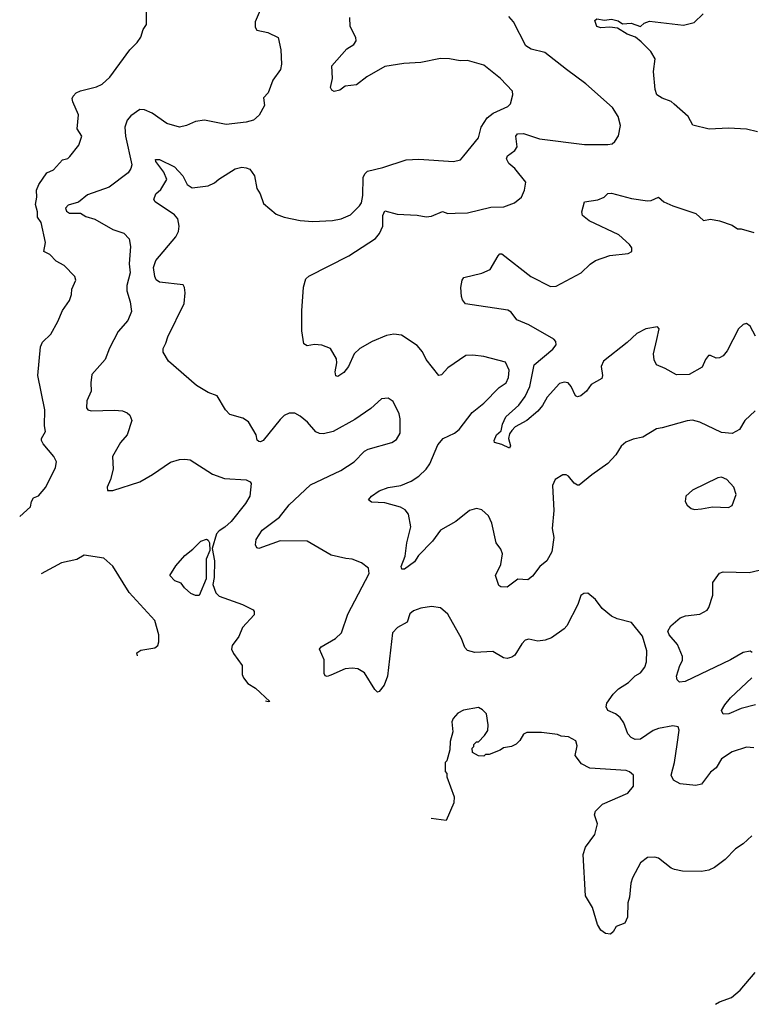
# Model space of a CAD drawing. Extents: x 2086813 to 2278017, y 548126 to 753336.
# Tile 124 of 256: x 2092918 to 2096981, y 635682 to 641152. Entities that reach past the tile are written whole.
import ezdxf

# ---------------------------------------------------------------- set-up
doc = ezdxf.new("R2010")
doc.units = 0

msp = doc.modelspace()

# ---------------------------------------------------------------- linework, layer by layer
at = {"layer": '0CON10XD'}
for points in [[(2094286.2, 641285), (2094225, 641140), (2094225, 641110), (2094235, 641093.3), (2094295, 641081.2), (2094353, 641053), (2094368.8, 640985), (2094372.5, 640905), (2094366, 640875), (2094323.2, 640816.8), (2094297.5, 640745), (2094272.4, 640717.6), (2094277.5, 640675), (2094248.1, 640621.9), (2094215.6, 640594.4), (2094175, 640583.1), (2094065, 640570.6), (2093945, 640594.2), (2093894.3, 640585.7), (2093845, 640563.8), (2093805, 640555.8), (2093735, 640575.7), (2093653.4, 640633.4), (2093611.3, 640651.3), (2093585, 640653.3), (2093535, 640618.2), (2093515, 640593.3), (2093501.8, 640555), (2093505.3, 640505), (2093540.4, 640345), (2093535.5, 640325), (2093519.5, 640300.5), (2093415, 640222.2), (2093295, 640178.8), (2093245, 640139.2), (2093187.9, 640122.1), (2093173, 640105), (2093177.9, 640087.9), (2093195, 640077.8), (2093255, 640076.5), (2093285, 640058.7), (2093335, 640044.7), (2093435, 639987.3), (2093495.5, 639965.5), (2093525.8, 639935), (2093532.6, 639892.6), (2093525.5, 639795), (2093531.5, 639745), (2093513.5, 639675), (2093512.1, 639645), (2093531.1, 639585), (2093539.3, 639530.7), (2093518.6, 639481.4), (2093465, 639420), (2093416.4, 639326.4), (2093392, 639265), (2093319.1, 639180.9), (2093312.7, 639135), (2093315, 639087.5), (2093290.4, 639035), (2093289.5, 638995), (2093296, 638985), (2093315, 638979.1), (2093445, 638983.6), (2093489.4, 638979.4), (2093515, 638968.6), (2093529.2, 638955), (2093540.5, 638925), (2093514.4, 638845.6), (2093477, 638803), (2093433.6, 638725), (2093437.2, 638655), (2093422.9, 638597.1), (2093403.1, 638555), (2093405, 638536.7), (2093435, 638536.9), (2093585, 638584.4), (2093655.4, 638624.6), (2093755.5, 638694.5), (2093805, 638708.6), (2093835, 638711.4), (2093865, 638706.2), (2093987.9, 638627.9), (2094055, 638602.5), (2094175, 638596.2), (2094197.5, 638585), (2094203.3, 638575), (2094195.8, 638505), (2094172.5, 638465), (2094091.4, 638365), (2094057.6, 638332.4), (2094025, 638312.9), (2094011.1, 638295), (2093987.1, 638215), (2094000.3, 638145), (2093997, 638053), (2093990, 638015), (2094007.8, 637967.8), (2094025, 637950), (2094155, 637902.9), (2094213.6, 637873.6), (2094220, 637865), (2094220, 637845), (2094156, 637775), (2094134, 637725), (2094098, 637675), (2094093.8, 637655), (2094105, 637630), (2094153.3, 637565), (2094153.3, 637515), (2094160.8, 637495), (2094185.7, 637465), (2094227.8, 637437.8), (2094307.5, 637365), (2094298, 637362), (2094283.7, 637366)], [(2092917.8, 638392), (2092977.5, 638445), (2092982.5, 638475), (2092993.6, 638496.4), (2093023, 638507), (2093062.5, 638555), (2093117.5, 638665), (2093122.5, 638695), (2093106.7, 638725), (2093048.6, 638795), (2093038, 638815), (2093039.2, 638825), (2093061.2, 638865), (2093055.8, 638895.8), (2093057.1, 638985), (2093019.1, 639175), (2093033.3, 639335), (2093045, 639360), (2093090, 639405), (2093129.4, 639475), (2093155, 639536.2), (2093195, 639592.5), (2093206.2, 639625), (2093206.7, 639655), (2093230, 639705), (2093223.8, 639725), (2093165, 639786.7), (2093121.2, 639811.2), (2093085, 639848), (2093051.2, 639865), (2093060.5, 639915), (2093037.1, 640025), (2093016.7, 640055), (2093016.7, 640085), (2093006, 640125), (2093013.9, 640166.1), (2093012, 640205), (2093023.4, 640236.6), (2093068.3, 640301.7), (2093105, 640318.8), (2093156.4, 640373.6), (2093185, 640381.2), (2093197.1, 640392.9), (2093246.7, 640455), (2093262.5, 640505), (2093237.5, 640545), (2093243.6, 640623.6), (2093213.3, 640695), (2093210, 640715), (2093215, 640727.5), (2093231.2, 640745), (2093255, 640757.5), (2093345, 640780), (2093375, 640794.2), (2093417.9, 640832.1), (2093530, 640985), (2093570, 641025), (2093590, 641055), (2093603, 641097), (2093622.5, 641125), (2093622.5, 641195)], [(2097015, 640530), (2096955, 640543.8), (2096855, 640550), (2096746.1, 640543.9), (2096656.7, 640566.7), (2096630, 640615), (2096553, 640683), (2096535, 640697.5), (2096485, 640716), (2096455.7, 640735.7), (2096446.1, 640763.9), (2096437.5, 640865), (2096446.7, 640935), (2096423.3, 640975), (2096368.6, 641028.6), (2096337.5, 641055), (2096292.1, 641072.1), (2096237.5, 641105), (2096195, 641110.9), (2096145, 641107.7), (2096123.7, 641113.7), (2096111.7, 641148.3), (2096123.8, 641156.2), (2096165, 641148.7), (2096205, 641154.6), (2096241.2, 641145), (2096265, 641130), (2096313.3, 641133.3), (2096365, 641114.4), (2096386.2, 641133.8), (2096416.1, 641143.9), (2096605, 641121.4), (2096662.7, 641137.3), (2096713.3, 641185)], [(2097001.7, 638978.3), (2096944.2, 638925.8), (2096916, 638875), (2096875, 638853.1), (2096815, 638858.7), (2096695, 638916.7), (2096655, 638927.1), (2096625, 638924.2), (2096485.8, 638884.2), (2096455, 638880), (2096377.7, 638832.3), (2096325, 638821.2), (2096283.3, 638805), (2096257.7, 638782.3), (2096228, 638735), (2096185, 638686), (2096095, 638624.2), (2096025, 638566.2), (2096015, 638566), (2095997.6, 638577.6), (2095965.5, 638615.5), (2095952.7, 638622.7), (2095935, 638624), (2095891.7, 638598.3), (2095877.5, 638565), (2095883.3, 638425), (2095874.2, 638325), (2095884.3, 638275), (2095872.5, 638195), (2095846, 638145), (2095805.6, 638114.4), (2095765, 638061.2), (2095740.7, 638039.3), (2095685, 638043.3), (2095625, 637998.8), (2095590.7, 638000.7), (2095579.3, 638009.3), (2095560, 638065), (2095589.2, 638125), (2095600, 638185), (2095590.7, 638210.7), (2095563.8, 638245), (2095539.2, 638355), (2095522, 638395), (2095485, 638430), (2095455, 638435.8), (2095416.7, 638425), (2095340, 638365), (2095254.4, 638315.6), (2095211.2, 638255), (2095133.3, 638175), (2095109.7, 638140.3), (2095055, 638100), (2095040, 638100), (2095036.7, 638115), (2095058.7, 638171.3), (2095067.5, 638245), (2095090, 638335), (2095076.9, 638405), (2095058.6, 638428.6), (2095033, 638443), (2094945, 638468.9), (2094872.2, 638472.2), (2094854.2, 638485), (2094870.8, 638505), (2094915, 638534.7), (2094965, 638553.1), (2095035, 638563.8), (2095092.2, 638587.8), (2095135, 638615.6), (2095175, 638654.4), (2095195.3, 638684.7), (2095239.1, 638790.9), (2095269.2, 638825), (2095332.5, 638855), (2095358.6, 638875), (2095430.2, 638969.8), (2095495, 639021.1), (2095580.5, 639109.5), (2095619.2, 639135), (2095632.5, 639165), (2095635.7, 639205), (2095615, 639250), (2095495, 639280.8), (2095435, 639288.6), (2095395, 639286.9), (2095295, 639217.5), (2095260.3, 639179.7), (2095245, 639176.2), (2095175.8, 639265), (2095155, 639306.2), (2095125, 639342.5), (2095039.1, 639399.1), (2094995, 639405.6), (2094955, 639396.9), (2094875, 639364.4), (2094806.2, 639325), (2094774.5, 639295.5), (2094744.4, 639225), (2094718.6, 639191.4), (2094685, 639170.8), (2094674.3, 639174.3), (2094670.6, 639195), (2094679.5, 639245), (2094677.4, 639267.4), (2094643.8, 639325), (2094595, 639344.3), (2094555, 639347.1), (2094515, 639340.8), (2094495, 639352), (2094484.5, 639424.5), (2094484.5, 639535), (2094493.6, 639666.4), (2094506.6, 639713.4), (2094522.8, 639727.2), (2094745, 639840.6), (2094893.8, 639936.2), (2094916.2, 639963.8), (2094934.4, 640005), (2094934.6, 640065), (2094945, 640090), (2095015, 640072), (2095125, 640066.9), (2095175, 640056.9), (2095205, 640060), (2095265, 640086.7), (2095296.4, 640076.4), (2095336.7, 640076.7), (2095405, 640080), (2095535, 640110.5), (2095606.8, 640113.2), (2095665, 640134.2), (2095704.3, 640165.7), (2095722, 640205), (2095728.8, 640248.8), (2095668, 640325), (2095635, 640353.8), (2095621.7, 640378.3), (2095626.2, 640395), (2095668, 640425), (2095680.8, 640445), (2095672.5, 640505), (2095681.5, 640518.5), (2095715, 640519.6), (2095805, 640490.5), (2096055, 640458.6), (2096185, 640458), (2096207.3, 640462.7), (2096223.3, 640475), (2096243.9, 640506.1), (2096253.6, 640563.6), (2096242, 640615), (2096209.2, 640665), (2096061.2, 640795), (2095955.4, 640875.4), (2095835, 640970.8), (2095759.1, 640989.1), (2095727.9, 641007.9), (2095659.8, 641139.8), (2095635, 641170)], [(2095383.8, 640396.2), (2095466.5, 640495), (2095481.2, 640555), (2095513.3, 640606.7), (2095547.3, 640632.7), (2095629.4, 640670.6), (2095642.9, 640685), (2095656, 640735), (2095654, 640755), (2095588, 640825), (2095495, 640899.2), (2095405, 640925.6), (2095364.4, 640924.4), (2095305, 640935.7), (2095255, 640937.5), (2095145, 640914.3), (2095051.2, 640908.8), (2094945, 640892.9), (2094845.5, 640834.5), (2094788.9, 640791.1), (2094725, 640782.9), (2094695, 640760), (2094665, 640752.5), (2094650.7, 640760.7), (2094643.3, 640775), (2094654.4, 640825), (2094651.4, 640895), (2094735, 640990.8), (2094773.8, 641015), (2094786.2, 641035), (2094783.9, 641053.9), (2094754, 641115), (2094752, 641165)], [(2096995, 637106.2), (2096955, 637110), (2096873.8, 637083.8), (2096814.7, 637045.3), (2096785, 636995.8), (2096755, 636970.8), (2096705, 636904.6), (2096672, 636898), (2096585, 636907.6), (2096548, 636928), (2096535.3, 636955), (2096554.7, 637025), (2096569.7, 637125), (2096580, 637205), (2096575, 637223.3), (2096545, 637228.6), (2096465, 637214.4), (2096436.3, 637203.7), (2096365, 637155.3), (2096335, 637152.9), (2096313.4, 637163.4), (2096294.4, 637185), (2096272.5, 637245), (2096251.9, 637275), (2096226, 637295), (2096184.5, 637314.5), (2096175.7, 637335), (2096179.4, 637355), (2096212.9, 637405), (2096244, 637435), (2096299.3, 637470.7), (2096335, 637506.2), (2096365, 637523.8), (2096390, 637555), (2096399.2, 637585), (2096400.8, 637645), (2096376.7, 637726.7), (2096315, 637802.5), (2096235, 637823.8), (2096205, 637838.8), (2096151.7, 637881.7), (2096115, 637931.2), (2096073, 637967), (2096050, 637965), (2096035, 637952.5), (2096017, 637903), (2095956, 637785), (2095941.3, 637768.7), (2095872.1, 637717.9), (2095835.3, 637704.7), (2095795, 637699.6), (2095745, 637710.5), (2095725, 637705.6), (2095705.6, 637685), (2095667.9, 637622.1), (2095650.2, 637609.8), (2095625, 637603.8), (2095605, 637606.4), (2095545, 637641.1), (2095445, 637636.8), (2095405, 637648), (2095390.3, 637665), (2095372.2, 637715), (2095295, 637850), (2095255, 637884.3), (2095205, 637891.9), (2095145, 637881.9), (2095105, 637868.6), (2095085, 637852), (2095069.2, 637805), (2095016, 637775), (2094987.5, 637745), (2094960, 637505), (2094941.4, 637455), (2094915, 637420), (2094905, 637416.7), (2094890.9, 637430.9), (2094833.2, 637523.2), (2094795.7, 637545.7), (2094765, 637550), (2094725, 637545.8), (2094645, 637510.8), (2094625, 637504), (2094615, 637506.7), (2094609.5, 637519.5), (2094608.5, 637595), (2094582, 637655), (2094592.1, 637667.9), (2094672.5, 637715), (2094704.4, 637745), (2094739.8, 637850.2), (2094858.1, 638075), (2094855.4, 638105.4), (2094815.4, 638135.4), (2094765, 638154.3), (2094729.3, 638159.3), (2094647.8, 638177.8), (2094515, 638254.5), (2094365, 638256.4), (2094245, 638214.2), (2094235, 638218.8), (2094227.5, 638235), (2094231.8, 638265), (2094265, 638315.5), (2094360.9, 638389.1), (2094415, 638457.1), (2094532.4, 638567.6), (2094702.1, 638647.9), (2094775, 638696.7), (2094833.3, 638755), (2094853.2, 638766.8), (2094985, 638802.5), (2095010.9, 638819.1), (2095030.6, 638855), (2095031.1, 638935), (2095025, 638963.3), (2094991.2, 639031.2), (2094965, 639050), (2094927.5, 639045), (2094867.4, 638992.6), (2094778.7, 638931.3), (2094658, 638865), (2094605, 638851.2), (2094582.9, 638852.9), (2094563, 638863), (2094515.9, 638915.9), (2094475, 638950), (2094445, 638965.5), (2094413.6, 638966.4), (2094387.4, 638952.6), (2094365, 638930.8), (2094270, 638815), (2094255, 638806.2), (2094245, 638808.8), (2094236, 638816), (2094231.1, 638845), (2094188.2, 638918.2), (2094157.6, 638937.6), (2094085, 638958.1), (2094060, 638985), (2094015, 639062), (2093965, 639080.8), (2093899.3, 639119.3), (2093744.8, 639254.8), (2093713.8, 639305), (2093715.4, 639324.6), (2093728.9, 639355), (2093740.2, 639389.8), (2093832, 639575), (2093836, 639635), (2093833.3, 639665), (2093825, 639680), (2093695, 639694.4), (2093676.3, 639706.3), (2093668.2, 639725), (2093661.5, 639775), (2093673.3, 639815), (2093784.7, 639945.3), (2093798.9, 639975), (2093803.3, 640005), (2093795.4, 640045), (2093778.2, 640068.2), (2093670.9, 640140.9), (2093662.5, 640152.5), (2093673.6, 640185), (2093701.2, 640208.8), (2093735.7, 640265), (2093718.2, 640305), (2093674.5, 640365), (2093672.9, 640375), (2093693.8, 640375), (2093778.1, 640335), (2093823.3, 640285), (2093847, 640237), (2093875, 640217.5), (2093965, 640228.9), (2093998.8, 640245), (2094023.6, 640266.4), (2094115, 640323.3), (2094152.3, 640332.3), (2094175, 640330), (2094195, 640321.2), (2094222.5, 640285), (2094234.4, 640215), (2094252.9, 640185), (2094271.3, 640131.3), (2094341.7, 640071.7), (2094385.8, 640055.8), (2094475, 640037.5), (2094545, 640031.4), (2094655, 640036), (2094702.5, 640045), (2094755, 640068), (2094805, 640117.5), (2094815.4, 640135), (2094823.8, 640175), (2094825.6, 640275), (2094833.7, 640296.3), (2094849.5, 640310.5), (2094935, 640331.1), (2095065, 640374.4), (2095135, 640376.7), (2095326.4, 640363.6), (2095365, 640372.9), (2095383.8, 640396.2)], [(2097004.7, 639394.7), (2096975, 639448.8), (2096955, 639463.8), (2096935, 639458.8), (2096910, 639435), (2096846.9, 639313.1), (2096825, 639283.8), (2096805, 639273.3), (2096785, 639272.5), (2096755, 639286.7), (2096743.9, 639286.1), (2096726.7, 639265), (2096707.7, 639222.3), (2096635, 639180.8), (2096565, 639180), (2096502.5, 639215), (2096455, 639233.8), (2096441.7, 639261.7), (2096437.5, 639295), (2096456.1, 639376.1), (2096470, 639435), (2096460, 639445), (2096394.5, 639435.5), (2096345, 639409.2), (2096292, 639358), (2096160.8, 639255), (2096146.9, 639225), (2096154.4, 639175), (2096150.9, 639159.1), (2096092, 639125), (2096065, 639088.8), (2096035, 639063.3), (2096015, 639057.5), (2096005, 639062.5), (2095980, 639115), (2095963.3, 639135), (2095941.7, 639138.3), (2095915, 639131.2), (2095847.5, 639055), (2095821.5, 639008.5), (2095795, 638976.7), (2095735, 638926.2), (2095670.2, 638889.8), (2095650.7, 638869.3), (2095638.8, 638851.2), (2095633.1, 638825), (2095644, 638785), (2095638.8, 638771.2), (2095595, 638792.5), (2095553.8, 638803.8), (2095552.5, 638815), (2095566.7, 638845), (2095592.5, 638867.5), (2095599.6, 638905), (2095618.2, 638945), (2095689.3, 639010.7), (2095725, 639058.9), (2095751.2, 639115), (2095774.5, 639235), (2095879.1, 639320.9), (2095898, 639345), (2095896.2, 639365), (2095885, 639377.5), (2095745, 639457.5), (2095678, 639485), (2095647.8, 639527.8), (2095629.1, 639539.1), (2095394.2, 639574.2), (2095376.6, 639595), (2095371, 639615), (2095367.6, 639665), (2095374.8, 639705.2), (2095385, 639719.4), (2095485, 639744.4), (2095530, 639765), (2095575, 639840), (2095585, 639851.2), (2095595, 639852), (2095755.8, 639725), (2095865, 639670), (2095897.7, 639672.3), (2096036, 639745), (2096086, 639794), (2096115.9, 639814.1), (2096195, 639841.9), (2096296.4, 639853.6), (2096317.5, 639865), (2096317.5, 639885), (2096305, 639902.5), (2096245, 639956.2), (2096081.2, 640035), (2096043.8, 640065), (2096040, 640085), (2096055, 640140), (2096128.8, 640151.2), (2096163.2, 640166.8), (2096185, 640187.5), (2096205, 640188.9), (2096315, 640159.2), (2096405, 640145.6), (2096425, 640147.8), (2096465, 640165.7), (2096495, 640140.8), (2096545, 640117.5), (2096672.5, 640075), (2096715, 640037.5), (2096755, 640043.8), (2096805, 640034), (2096875, 640010), (2096905, 639990), (2096925, 639990), (2096995, 639970)], [(2096665, 638431.2), (2096705, 638434), (2096765, 638446.2), (2096855, 638442.5), (2096875, 638452.5), (2096896.7, 638515), (2096883.3, 638555), (2096845, 638596.7), (2096815, 638610), (2096795, 638606.2), (2096655, 638538.8), (2096616.7, 638505), (2096613.8, 638475), (2096624.2, 638454.2), (2096646.1, 638436.1), (2096665, 638431.2)], [(2093895, 637953.1), (2093868, 637965), (2093833.8, 637995), (2093815, 638022.5), (2093778.8, 638035), (2093752.5, 638065), (2093785, 638117.5), (2093835, 638175.6), (2093880.2, 638209.8), (2093924.3, 638255), (2093955, 638265.7), (2093965, 638260), (2093972, 638245), (2093973.9, 638203.9), (2093954.2, 638155), (2093953.3, 638045), (2093915, 637954), (2093895, 637953.1)], [(2093572.8, 637618), (2093567.5, 637635), (2093590.3, 637649.7), (2093668.3, 637661.7), (2093684.2, 637675), (2093691.4, 637695), (2093690, 637735), (2093668.6, 637815), (2093525, 637970), (2093435, 638116.7), (2093385, 638160), (2093275, 638176.7), (2093235, 638153.3), (2093150, 638135), (2093036.7, 638074.2)], [(2096986.3, 637636.3), (2096975, 637644), (2096935, 637635.8), (2096865, 637595.7), (2096613.3, 637475), (2096581.9, 637471.9), (2096570, 637485), (2096566.2, 637505), (2096584.2, 637565), (2096598.3, 637591.7), (2096598.6, 637615), (2096571.3, 637681.3), (2096524.3, 637735), (2096517.5, 637755), (2096534.2, 637785), (2096585, 637829.2), (2096615, 637840.6), (2096695, 637849.5), (2096735, 637872.5), (2096745, 637886.7), (2096766.7, 637955), (2096767.7, 638025), (2096805, 638076.5), (2096825, 638085.4), (2096969.4, 638080.6), (2097025, 638093.6)], [(2097004.5, 637345.5), (2096924.6, 637325.4), (2096856, 637296), (2096824.1, 637294.1), (2096816, 637315), (2096833.1, 637345), (2096865.6, 637385), (2096984.4, 637495)], [(2096983, 636617), (2096936.4, 636573.6), (2096893.3, 636545), (2096835, 636486.2), (2096777.3, 636442.7), (2096745, 636428), (2096705, 636420), (2096598.3, 636421.7), (2096555, 636430), (2096535, 636438.8), (2096465, 636493.8), (2096445, 636500), (2096405, 636498), (2096365, 636468), (2096320.5, 636385), (2096311.5, 636355), (2096305, 636277.5), (2096294.4, 636245), (2096294.2, 636165.8), (2096277.7, 636132.3), (2096230, 636115), (2096213.8, 636085), (2096198.3, 636071.7), (2096171.2, 636075), (2096145, 636094.4), (2096126.7, 636125), (2096098.9, 636218.9), (2096059.6, 636285), (2096046.9, 636515), (2096059.6, 636555), (2096112.7, 636625), (2096126.9, 636685), (2096110.9, 636735), (2096116.5, 636755), (2096155, 636793.5), (2096296, 636855), (2096325.7, 636894.3), (2096326, 636955), (2096305, 636973.8), (2096285, 636980), (2096085, 636994.2), (2096037.7, 637017.7), (2096002.5, 637065), (2096013, 637117), (2096006.7, 637145), (2095965, 637168), (2095925, 637171.2), (2095905, 637180), (2095815, 637192.5), (2095735, 637192.5), (2095715, 637182.5), (2095695, 637147.5), (2095675, 637127.5), (2095650, 637115), (2095605, 637107.5), (2095587, 637093), (2095525, 637070), (2095505, 637070), (2095495, 637060), (2095465, 637062.5), (2095431.7, 637081.7), (2095430, 637105), (2095440, 637115), (2095440, 637125), (2095455, 637140), (2095465, 637140), (2095500, 637175), (2095517, 637203), (2095520, 637235), (2095510, 637295), (2095488.3, 637318.3), (2095465, 637330), (2095383, 637317), (2095350.7, 637299.3), (2095325, 637270), (2095318.3, 637251.7), (2095322.5, 637195), (2095308.3, 637141.7), (2095307.5, 637095), (2095290, 637035), (2095280, 637025), (2095280, 636975), (2095290, 636965), (2095290, 636945), (2095330, 636835), (2095329.3, 636800.7), (2095286.1, 636703.9), (2095202.5, 636715)], [(2096781.5, 635681.9), (2096804.4, 635695.6), (2096870.3, 635719.7), (2096918.7, 635761.3), (2097002.2, 635857.8)]]:
    msp.add_lwpolyline(points, dxfattribs=at)

doc.saveas('drawing.dxf')
